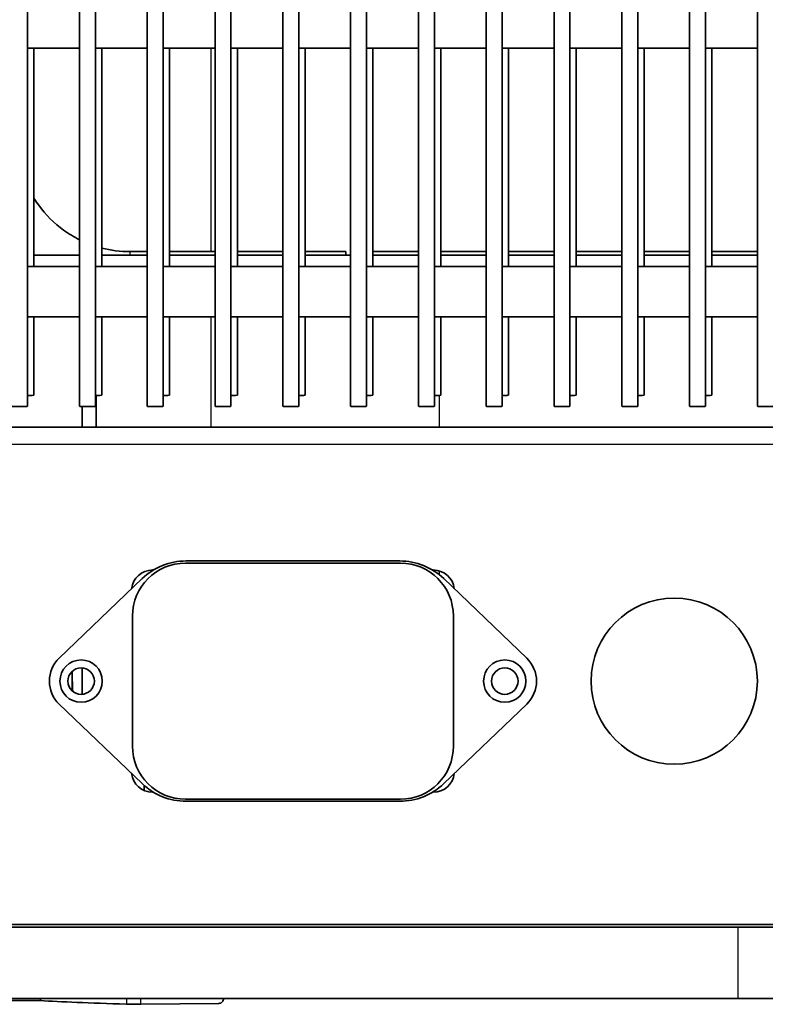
# Model space of a CAD drawing. Header units: millimetres. Extents: x 437 to 2596, y 423 to 1674.
# Tile 80 of 97: x 2380 to 2451, y 1302 to 1395. Entities that reach past the tile are written whole.
import ezdxf

# ---------------------------------------------------------------- set-up
doc = ezdxf.new("R2010")
doc.units = ezdxf.units.MM
doc.header["$LTSCALE"] = 5
doc.layers.add('0_CWD_4', color=7, linetype='Continuous', lineweight=25)
doc.layers.add('0_CWD_Line_035', color=7, linetype='Continuous', lineweight=35)

msp = doc.modelspace()

# ---------------------------------------------------------------- linework, layer by layer
at = {"layer": '0_CWD_4'}
for p, q in [((2398.469, 1391.963), (2398.469, 1372.743)), ((2390.826, 1372.743), (2390.826, 1372.394)), ((2398.469, 1366.587), (2398.469, 1356.17)), ((2420.046, 1359.169), (2420.046, 1356.17)), ((2337.237, 1354.57), (2559.237, 1354.57)), ((2420.047, 1342.59), (2420.047, 1342.226)), ((2390.509, 1302.165), (2390.509, 1301.655)), ((2391.868, 1301.647), (2391.868, 1302.165))]:
    msp.add_line(p, q, dxfattribs=at)
msp.add_open_spline([(2448.237, 1308.915), (2448.237, 1306.669), (2448.237, 1304.419), (2448.237, 1302.165)], degree=3, dxfattribs=at)
at = {"layer": '0_CWD_Line_035'}
for p, q in [((2381.187, 1358.141), (2381.187, 1607.903)), ((2386.087, 1358.141), (2386.087, 1607.903)), ((2387.587, 1358.141), (2387.587, 1607.903)), ((2392.487, 1358.141), (2392.487, 1607.903)), ((2393.987, 1358.141), (2393.987, 1607.903)), ((2398.887, 1358.141), (2398.887, 1607.903)), ((2400.387, 1358.141), (2400.387, 1607.903)), ((2405.287, 1358.141), (2405.287, 1607.903)), ((2406.787, 1358.141), (2406.787, 1607.903)), ((2411.687, 1358.141), (2411.687, 1607.903)), ((2413.187, 1358.141), (2413.187, 1607.903)), ((2418.087, 1358.141), (2418.087, 1607.903)), ((2419.587, 1358.141), (2419.587, 1607.903)), ((2424.487, 1358.141), (2424.487, 1607.903)), ((2425.987, 1358.141), (2425.987, 1607.903)), ((2430.887, 1358.141), (2430.887, 1607.903)), ((2432.387, 1358.141), (2432.387, 1607.903)), ((2437.287, 1358.141), (2437.287, 1607.903)), ((2438.787, 1358.141), (2438.787, 1607.903)), ((2443.687, 1358.141), (2443.687, 1607.903)), ((2445.187, 1358.141), (2445.187, 1607.903)), ((2450.087, 1358.141), (2450.087, 1607.903)), ((2381.187, 1391.963), (2386.087, 1391.963)), ((2381.787, 1371.347), (2381.787, 1391.963)), ((2387.587, 1391.963), (2392.487, 1391.963)), ((2388.187, 1371.347), (2388.187, 1391.963)), ((2393.987, 1391.963), (2398.887, 1391.963)), ((2394.587, 1371.347), (2394.587, 1391.963)), ((2400.387, 1391.963), (2405.287, 1391.963)), ((2400.987, 1371.347), (2400.987, 1391.963)), ((2406.787, 1391.963), (2411.687, 1391.963)), ((2407.387, 1371.347), (2407.387, 1391.963)), ((2413.187, 1391.963), (2418.087, 1391.963)), ((2413.787, 1371.347), (2413.787, 1391.963)), ((2419.587, 1391.963), (2424.487, 1391.963)), ((2420.187, 1371.347), (2420.187, 1391.963)), ((2425.987, 1391.963), (2430.887, 1391.963)), ((2426.587, 1371.347), (2426.587, 1391.963)), ((2432.387, 1391.963), (2437.287, 1391.963)), ((2432.987, 1371.347), (2432.987, 1391.963)), ((2438.787, 1391.963), (2443.687, 1391.963)), ((2439.387, 1371.347), (2439.387, 1391.963)), ((2445.187, 1391.963), (2450.087, 1391.963)), ((2445.787, 1371.347), (2445.787, 1391.963)), ((2386.087, 1372.394), (2381.787, 1372.394)), ((2392.487, 1372.394), (2388.187, 1372.394)), ((2392.487, 1372.743), (2390.826, 1372.743)), ((2398.887, 1372.743), (2394.587, 1372.743)), ((2398.887, 1372.394), (2394.587, 1372.394)), ((2405.287, 1372.743), (2400.987, 1372.743)), ((2405.287, 1372.394), (2400.987, 1372.394)), ((2411.237, 1372.743), (2407.387, 1372.743)), ((2411.687, 1372.394), (2407.387, 1372.394)), ((2411.237, 1372.394), (2411.237, 1372.743)), ((2418.087, 1372.743), (2413.787, 1372.743)), ((2418.087, 1372.394), (2413.787, 1372.394)), ((2424.487, 1372.743), (2420.187, 1372.743)), ((2424.487, 1372.394), (2420.187, 1372.394)), ((2430.887, 1372.743), (2426.587, 1372.743)), ((2430.887, 1372.394), (2426.587, 1372.394)), ((2437.287, 1372.743), (2432.987, 1372.743)), ((2437.287, 1372.394), (2432.987, 1372.394)), ((2443.687, 1372.743), (2439.387, 1372.743)), ((2443.687, 1372.394), (2439.387, 1372.394)), ((2450.087, 1372.743), (2445.787, 1372.743)), ((2450.087, 1372.394), (2445.787, 1372.394)), ((2381.187, 1371.347), (2386.087, 1371.347)), ((2387.587, 1371.347), (2392.487, 1371.347)), ((2393.987, 1371.347), (2398.887, 1371.347)), ((2400.387, 1371.347), (2405.287, 1371.347)), ((2406.787, 1371.347), (2411.687, 1371.347)), ((2413.187, 1371.347), (2418.087, 1371.347)), ((2419.587, 1371.347), (2424.487, 1371.347)), ((2425.987, 1371.347), (2430.887, 1371.347)), ((2432.387, 1371.347), (2437.287, 1371.347)), ((2438.787, 1371.347), (2443.687, 1371.347)), ((2445.187, 1371.347), (2450.087, 1371.347)), ((2381.187, 1366.587), (2386.087, 1366.587)), ((2381.787, 1359.188), (2381.787, 1366.587)), ((2387.587, 1366.587), (2392.487, 1366.587)), ((2388.187, 1359.188), (2388.187, 1366.587)), ((2393.987, 1366.587), (2398.887, 1366.587)), ((2394.587, 1359.188), (2394.587, 1366.587)), ((2400.387, 1366.587), (2405.287, 1366.587)), ((2400.987, 1359.188), (2400.987, 1366.587)), ((2406.787, 1366.587), (2411.687, 1366.587)), ((2407.387, 1359.188), (2407.387, 1366.587)), ((2413.187, 1366.587), (2418.087, 1366.587)), ((2413.787, 1359.188), (2413.787, 1366.587)), ((2419.587, 1366.587), (2424.487, 1366.587)), ((2420.187, 1359.188), (2420.187, 1366.587)), ((2425.987, 1366.587), (2430.887, 1366.587)), ((2426.587, 1359.188), (2426.587, 1366.587)), ((2432.387, 1366.587), (2437.287, 1366.587)), ((2432.987, 1359.188), (2432.987, 1366.587)), ((2438.787, 1366.587), (2443.687, 1366.587)), ((2439.387, 1359.188), (2439.387, 1366.587)), ((2445.187, 1366.587), (2450.087, 1366.587)), ((2445.787, 1359.188), (2445.787, 1366.587)), ((2386.32, 1356.17), (2386.32, 1358.117)), ((2386.329, 1358.117), (2386.329, 1356.17)), ((2337.237, 1356.17), (2559.237, 1356.17)), ((2396.087, 1343.32), (2416.387, 1343.32)), ((2396.149, 1343.52), (2416.325, 1343.52)), ((2392.987, 1342.67), (2393.071, 1342.67)), ((2419.403, 1342.67), (2419.487, 1342.67)), ((2384.16, 1334.335), (2391.996, 1341.851)), ((2420.478, 1341.851), (2428.314, 1334.335)), ((2391.087, 1326.02), (2391.087, 1338.32)), ((2421.387, 1338.32), (2421.387, 1326.02)), ((2385.404, 1331.239), (2385.387, 1333.087)), ((2385.404, 1331.238), (2385.388, 1333.088)), ((2385.407, 1331.235), (2385.391, 1333.091)), ((2385.407, 1331.236), (2385.391, 1333.09)), ((2386.32, 1330.923), (2386.32, 1333.418)), ((2386.329, 1333.417), (2386.329, 1330.924)), ((2391.996, 1322.49), (2384.16, 1330.005)), ((2428.314, 1330.005), (2420.478, 1322.49)), ((2392.193, 1322.31), (2392.188, 1321.837)), ((2393.071, 1321.67), (2392.987, 1321.67)), ((2419.487, 1321.67), (2419.403, 1321.67)), ((2416.387, 1321.02), (2396.087, 1321.02)), ((2416.325, 1320.82), (2396.149, 1320.82)), ((2555.237, 1309.17), (2341.237, 1309.17)), ((2382.395, 1302.165), (2382.395, 1301.992)), ((2399.253, 1301.71), (2391.869, 1301.646))]:
    msp.add_line(p, q, dxfattribs=at)
for centre, radius in [((2442.237, 1332.17), 7.85), ((2386.237, 1332.17), 2), ((2426.237, 1332.17), 2), ((2386.237, 1332.17), 1.25), ((2426.237, 1332.17), 1.25)]:
    msp.add_circle(centre, radius, dxfattribs=at)
for centre, radius, start, end in [((2396.087, 1338.32), 5, 90, 180), ((2396.149, 1337.52), 6, 90, 133.80391), ((2416.325, 1337.52), 6, 46.19609, 90), ((2416.387, 1338.32), 5, 0, 90), ((2392.987, 1340.67), 2, 90, 173.55148), ((2419.487, 1340.67), 2, 6.44852, 90), ((2386.237, 1332.17), 3, 133.80391, 226.19609), ((2426.237, 1332.17), 3, 313.80391, 46.19609), ((2396.087, 1326.02), 5, 180, 270), ((2416.387, 1326.02), 5, 270, 0), ((2392.987, 1323.67), 2, 186.44852, 270), ((2419.487, 1323.67), 2, 270, 353.55148), ((2396.149, 1326.82), 6, 226.19609, 270), ((2416.325, 1326.82), 6, 270, 313.80391)]:
    msp.add_arc(centre, radius, start, end, dxfattribs=at)
for centre, major_axis, ratio, start_param, end_param in [((2381.037, 1359.188), (0.75, 0), 0.043619, 4.913747, 6.283185), ((2387.437, 1359.188), (0.75, 0), 0.043619, 4.913747, 6.283185), ((2393.837, 1359.188), (0.75, 0), 0.043619, 4.913747, 6.283185), ((2400.237, 1359.188), (0.75, 0), 0.043619, 4.913747, 6.283185), ((2406.637, 1359.188), (0.75, 0), 0.043619, 4.913747, 6.283185), ((2413.037, 1359.188), (0.75, 0), 0.043619, 4.913747, 6.283185), ((2419.437, 1359.188), (0.75, 0), 0.043619, 4.913747, 6.283185), ((2425.837, 1359.188), (0.75, 0), 0.043619, 4.913747, 6.283185), ((2432.237, 1359.188), (0.75, 0), 0.043619, 4.913747, 6.283185), ((2438.637, 1359.188), (0.75, 0), 0.043619, 4.913747, 6.283185), ((2445.037, 1359.188), (0.75, 0), 0.043619, 4.913747, 6.283185), ((2380.437, 1358.141), (0.75, 0), 0.043619, 3.141593, 6.283185), ((2386.837, 1358.141), (0.75, 0), 0.043619, 3.141593, 6.283185), ((2393.237, 1358.141), (0.75, 0), 0.043619, 3.141593, 6.283185), ((2399.637, 1358.141), (0.75, 0), 0.043619, 3.141593, 6.283185), ((2406.037, 1358.141), (0.75, 0), 0.043619, 3.141593, 6.283185), ((2412.437, 1358.141), (0.75, 0), 0.043619, 3.141593, 6.283185), ((2418.837, 1358.141), (0.75, 0), 0.043619, 3.141593, 6.283185), ((2425.237, 1358.141), (0.75, 0), 0.043619, 3.141593, 6.283185), ((2431.637, 1358.141), (0.75, 0), 0.043619, 3.141593, 6.283185), ((2438.037, 1358.141), (0.75, 0), 0.043619, 3.141593, 6.283185), ((2444.437, 1358.141), (0.75, 0), 0.043619, 3.141593, 6.283185), ((2450.837, 1358.141), (0.75, 0), 0.043619, 3.141593, 6.283185), ((2448.237, 1302.162), (-2216.56, 0), 0.00001, 4.712389, 4.765906), ((2448.237, 1302.162), (-2216.56, 0), 0.00001, 4.658872, 4.712389), ((2448.237, 1285.136), (962.5, -1.401), 0.017455, 1.639283, 1.659755), ((2459.237, 1302.269), (80, -0.116), 0.017455, 3.423521, 3.67891), ((2391.368, 1301.662), (-1, 0.001), 0.017455, 0.537172, 2.094719)]:
    msp.add_ellipse(centre, major_axis=major_axis, ratio=ratio, start_param=start_param, end_param=end_param, dxfattribs=at)
for points, knots in [([(2386.087, 1373.858), (2385.562, 1374.12), (2385.058, 1374.425), (2383.683, 1375.423), (2382.888, 1376.218), (2382.077, 1377.333), (2381.927, 1377.555), (2381.787, 1377.783)], [5.1748951, 5.1748951, 5.1748951, 5.1748951, 5.3407075, 5.3407075, 5.6548668, 5.6548668, 5.7304944, 5.7304944, 5.7304944, 5.7304944]), ([(2385.571, 1331.112), (2385.519, 1331.174), (2385.465, 1331.232), (2385.409, 1331.288), (2385.408, 1331.289), (2385.407, 1331.29)], [0.2026719, 0.2026719, 0.2026719, 0.2026719, 0.22616038, 0.22616038, 0.22651192, 0.22651192, 0.22651192, 0.22651192]), ([(2341.237, 1308.915), (2359.053, 1308.915), (2376.893, 1308.915), (2403.639, 1308.915), (2412.557, 1308.915), (2430.417, 1308.915), (2439.337, 1308.915), (2448.237, 1308.915)], [-10.659024, -10.659024, -10.659024, -10.659024, -5.33364, -5.33364, -2.670044, -2.670044, -0.000001, -0.000001, -0.000001, -0.000001]), ([(2448.237, 1308.915), (2457.137, 1308.915), (2466.057, 1308.915), (2483.917, 1308.915), (2492.835, 1308.915), (2519.581, 1308.915), (2537.421, 1308.915), (2555.237, 1308.915)], [0.000001, 0.000001, 0.000001, 0.000001, 2.670044, 2.670044, 5.33364, 5.33364, 10.659024, 10.659024, 10.659024, 10.659024]), ([(2399.679, 1302.165), (2399.674, 1302.121), (2399.664, 1302.075), (2399.631, 1301.979), (2399.595, 1301.917), (2399.52, 1301.829), (2399.467, 1301.788), (2399.369, 1301.74), (2399.307, 1301.725), (2399.253, 1301.724)], [-0.14204257, -0.14204257, -0.14204257, -0.14204257, -0.12955442, -0.12955442, -0.11105386, -0.11105386, -0.09254957, -0.09254957, -0.07408918, -0.07408918, -0.07408918, -0.07408918])]:
    msp.add_open_spline(points, degree=3, knots=knots, dxfattribs=at)
for points in [[(2390.826, 1372.743), (2389.937, 1372.743), (2389.048, 1372.855), (2388.187, 1373.076)], [(2387.67, 1356.17), (2387.67, 1357.165), (2387.67, 1358.16), (2387.67, 1359.157)]]:
    msp.add_open_spline(points, degree=3, dxfattribs=at)

doc.saveas('drawing.dxf')
